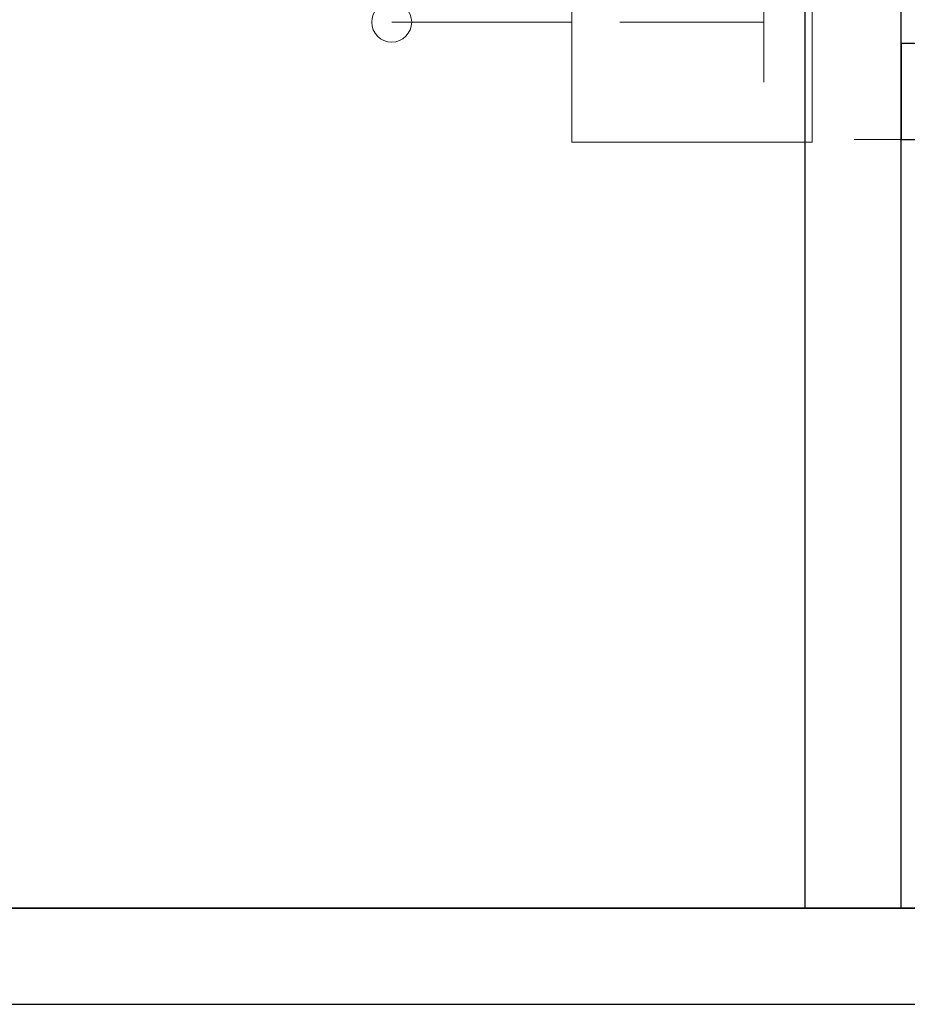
# Model space of a CAD drawing. Header units: metres. Extents: x 391.1 to 427.5, y 12.7 to 28.4.
# Tile 48 of 139: x 406.622 to 407.546, y 25.829 to 26.854. Entities that reach past the tile are written whole.
import ezdxf

# ---------------------------------------------------------------- set-up
doc = ezdxf.new("R2010")
doc.units = ezdxf.units.M
doc.layers.add('01_SUELOS', color=7, linetype='Continuous', lineweight=25, true_color=0x007f00)
for name, color, linetype, lineweight in [('A-DETL-GENF-OTLN', 7, 'Continuous', 18), ('A-WALL-____-MCUT', 7, 'Continuous', 25), ('A-WALL-____-OTLN', 7, 'Continuous', 25)]:
    doc.layers.add(name, color=color, linetype=linetype, lineweight=lineweight)

# ---------------------------------------------------------------- blocks, each defined once
blk = doc.blocks.new('Family - LONDR55-XX_ZZ-ARQ-CAA-M3D-Londres55-154745-04_TEL_P1')
at = {"layer": '01_SUELOS', "color": 9, "true_color": 0xaad4aa}
for p, q in [((0, 0), (6.2404, 0)), ((6.2404, 0), (0, 0))]:
    blk.add_line(p, q, dxfattribs=at)
blk = doc.blocks.new('Family - Envans P1-154830-04_TEL_P1')
at = {"layer": 'A-WALL-____-MCUT', "color": 253, "true_color": 0xaaaaaa}
for p, q in [((2.6995, 0.1), (0, 0.1)), ((0, 0), (2.6995, 0))]:
    blk.add_line(p, q, dxfattribs=at)
at = {"layer": 'A-WALL-____-OTLN', "color": 253, "true_color": 0xaaaaaa}
for p, q in [((2.6995, 0.1), (0, 0.1)), ((0, 0), (2.6995, 0))]:
    blk.add_line(p, q, dxfattribs=at)
at = {"layer": 'A-WALL-____-OTLN', "color": 253, "lineweight": 18, "true_color": 0xaaaaaa}
blk.add_line((0, 0), (2.6995, 0), dxfattribs=at)
blk = doc.blocks.new('Family - LONDR55-XX_ZZ-ARQ-CAA-M3D-Londres55-154893-04_TEL_P1')
at = {"layer": '01_SUELOS', "color": 9, "true_color": 0xaad4aa}
for p, q in [((6.2404, 1.755), (0, 1.755)), ((0, 1.755), (6.2404, 1.755))]:
    blk.add_line(p, q, dxfattribs=at)
blk = doc.blocks.new('Family - Envans P1-155035-04_TEL_P1')
at = {"layer": 'A-WALL-____-MCUT', "color": 253, "true_color": 0xaaaaaa}
for p, q in [((1.3477, 0.1), (0, 0.1)), ((0, 0.1), (0, 0)), ((1.3477, 0), (1.3477, 0.1)), ((0, 0), (1.3477, 0))]:
    blk.add_line(p, q, dxfattribs=at)
at = {"layer": 'A-WALL-____-OTLN', "color": 253, "true_color": 0xaaaaaa}
for p, q in [((1.3477, 0.1), (0, 0.1)), ((0, 0.1), (0, 0)), ((1.3477, 0), (1.3477, 0.1)), ((0, 0), (1.3477, 0))]:
    blk.add_line(p, q, dxfattribs=at)
at = {"layer": 'A-WALL-____-OTLN', "color": 253, "lineweight": 18, "true_color": 0xaaaaaa}
blk.add_line((-0.0488, 0), (1.3477, 0), dxfattribs=at)
blk = doc.blocks.new('Family - Envans P1-155059-04_TEL_P1')
at = {"layer": 'A-WALL-____-MCUT', "color": 253, "true_color": 0xaaaaaa}
for p, q in [((1.72, 0.1), (0, 0.1)), ((1.72, 0), (1.72, 0.1)), ((0, 0), (1.72, 0))]:
    blk.add_line(p, q, dxfattribs=at)
at = {"layer": 'A-WALL-____-OTLN', "color": 253, "true_color": 0xaaaaaa}
for p, q in [((1.72, 0.1), (0, 0.1)), ((1.72, 0), (1.72, 0.1)), ((0, 0), (1.72, 0))]:
    blk.add_line(p, q, dxfattribs=at)
at = {"layer": 'A-WALL-____-OTLN', "color": 253, "lineweight": 18, "true_color": 0xaaaaaa}
blk.add_line((0, 0), (1.72, 0), dxfattribs=at)
blk = doc.blocks.new('LONDR55-XX_ZZ-ARQ-CAA-M3D-Londres55_ifc-1-04_TEL_P1')
at = {"layer": '01_SUELOS', "color": 253, "lineweight": 18, "true_color": 0xaaaaaa}
for name, p in [('Family - LONDR55-XX_ZZ-ARQ-CAA-M3D-Londres55-154745-04_TEL_P1', (404.4366, 25.9295)), ('Family - LONDR55-XX_ZZ-ARQ-CAA-M3D-Londres55-154893-04_TEL_P1', (404.4366, 24.1745))]:
    blk.add_blockref(name, p, dxfattribs=at)
at = {"layer": 'A-WALL-____-OTLN', "color": 253, "lineweight": 18, "true_color": 0xaaaaaa, "rotation": 270}
blk.add_blockref('Family - Envans P1-155059-04_TEL_P1', (407.4397, 27.6495), dxfattribs=at)
at = {"layer": 'A-WALL-____-OTLN', "color": 253, "lineweight": 18, "true_color": 0xaaaaaa}
for name, p in [('Family - Envans P1-155035-04_TEL_P1', (407.5397, 26.7296)), ('Family - Envans P1-154830-04_TEL_P1', (406.3662, 25.8295))]:
    blk.add_blockref(name, p, dxfattribs=at)
blk = doc.blocks.new('ZYR_08_05 Tirador Alarma - 01 Tirador Alarma-522928-04_TEL_P1')
at = {"layer": 'A-DETL-GENF-OTLN'}
for p, q in [((-0.125, 0), (0.125, 0)), ((-0.125, -0.25), (-0.125, 0)), ((0.125, 0), (0.125, -0.25)), ((-0.0625, -0.05), (0.0625, -0.05)), ((0, -0.05), (0, -0.2)), ((0.125, -0.25), (-0.125, -0.25)), ((-0.0095, -0.25), (0.0095, -0.25)), ((0, -0.4375), (0, -0.25))]:
    blk.add_line(p, q, dxfattribs=at)
blk.add_circle((0, -0.4375), 0.0208, dxfattribs=at)

msp = doc.modelspace()

# ---------------------------------------------------------------- block references
at = {"lineweight": 5}
msp.add_blockref('LONDR55-XX_ZZ-ARQ-CAA-M3D-Londres55_ifc-1-04_TEL_P1', (0, 0), dxfattribs=at)
at = {"layer": 'A-DETL-GENF-OTLN', "rotation": 269.9999999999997}
msp.add_blockref('ZYR_08_05 Tirador Alarma - 01 Tirador Alarma-522928-04_TEL_P1', (407.447, 26.8519), dxfattribs=at)

doc.saveas('drawing.dxf')
